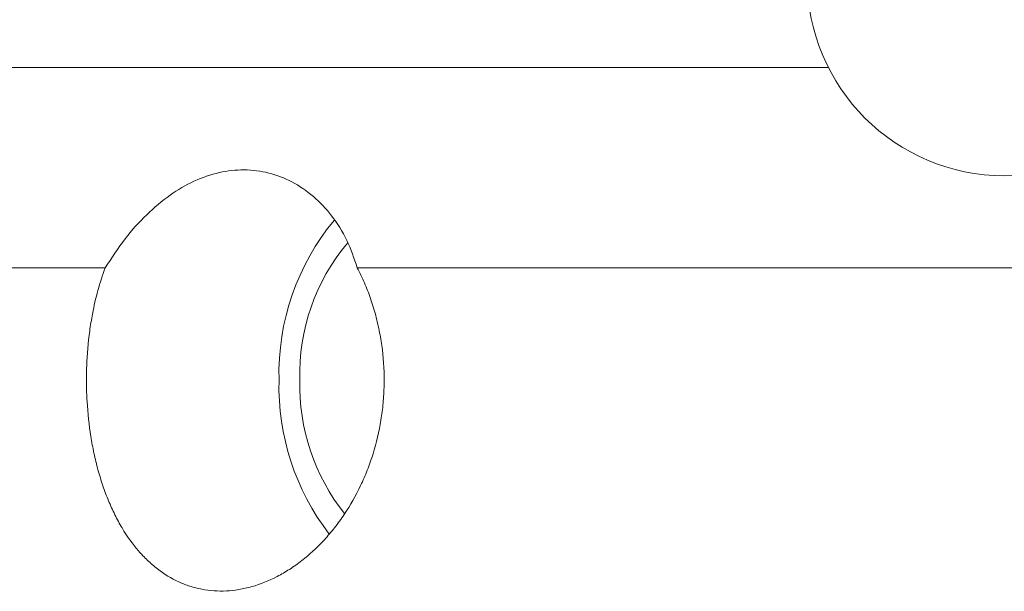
# Model space of a CAD drawing. Header units: inches. Extents: x 0.8 to 21, y 1.2 to 16.5.
# Tile 46 of 88: x 8.257 to 9.201, y 13.09 to 13.638. Entities that reach past the tile are written whole.
import ezdxf

# ---------------------------------------------------------------- set-up
doc = ezdxf.new("R2010")
doc.units = ezdxf.units.IN
doc.header["$MEASUREMENT"] = 0

msp = doc.modelspace()

# ---------------------------------------------------------------- linework, layer by layer
at = {"color": 7, "linetype": 'Continuous', "lineweight": 15}
for p, q in [((8.20117, 13.59248), (9.03239, 13.59248)), ((8.13867, 13.40012), (8.33872, 13.40012)), ((8.58061, 13.40012), (10.26367, 13.40012))]:
    msp.add_line(p, q, dxfattribs=at)
msp.add_circle((9.20117, 13.67747), 0.18898, dxfattribs=at)
for centre, radius, start, end in [((8.73593, 13.29865), 0.23052, 140.29291, 181.53515), ((8.72073, 13.29829), 0.19529, 139.97971, 181.70528), ((8.73864, 13.28674), 0.23322, 178.59125, 217.5284), ((8.72228, 13.28693), 0.19683, 178.38678, 218.57058)]:
    msp.add_arc(centre, radius, start, end, dxfattribs=at)
for points, knots in [([(8.58061, 13.40012), (8.5775, 13.40913), (8.57119, 13.4274), (8.55664, 13.45041), (8.53882, 13.46948), (8.51839, 13.48339), (8.49583, 13.49203), (8.47228, 13.49502), (8.44798, 13.49233), (8.42403, 13.48409), (8.40056, 13.47042), (8.37833, 13.45174), (8.35721, 13.42837), (8.34494, 13.40963), (8.33872, 13.40012)], [0, 0, 0, 0, 0.081988, 0.166337, 0.248344, 0.332756, 0.414311, 0.49823, 0.579789, 0.663713, 0.745274, 0.829201, 0.913314, 1, 1, 1, 1]), ([(8.58061, 13.40012), (8.58294, 13.39536), (8.58762, 13.38579), (8.59347, 13.37049), (8.59841, 13.35449), (8.60218, 13.33806), (8.60568, 13.31582), (8.60682, 13.2931), (8.60555, 13.27055), (8.60271, 13.24831), (8.5976, 13.22662), (8.59035, 13.20594), (8.58172, 13.18602), (8.57117, 13.16744), (8.55899, 13.15066), (8.54911, 13.13902), (8.53858, 13.12843), (8.52737, 13.11889), (8.51573, 13.11063), (8.49985, 13.1014), (8.48345, 13.09483), (8.46708, 13.09117), (8.45094, 13.08943), (8.43514, 13.0905), (8.42005, 13.09437), (8.40553, 13.10003), (8.39192, 13.10832), (8.37941, 13.11909), (8.36763, 13.13151), (8.35708, 13.14624), (8.34795, 13.16299), (8.34181, 13.1765), (8.3364, 13.19087), (8.33172, 13.20615), (8.32787, 13.22202), (8.32383, 13.24375), (8.32141, 13.26631), (8.32065, 13.28904), (8.32098, 13.31165), (8.32289, 13.33402), (8.32683, 13.35816), (8.33147, 13.37882), (8.33629, 13.39299), (8.33872, 13.40012)], [0, 0, 0, 0, 0.019306, 0.038743, 0.058599, 0.078601, 0.09791, 0.137194, 0.157218, 0.176369, 0.215316, 0.235156, 0.254423, 0.293596, 0.313546, 0.333075, 0.35274, 0.372833, 0.393075, 0.41256, 0.452211, 0.472431, 0.49158, 0.530541, 0.5504, 0.5694, 0.608033, 0.627709, 0.646948, 0.686063, 0.705981, 0.725516, 0.745187, 0.765286, 0.785536, 0.805015, 0.844652, 0.864861, 0.884066, 0.923133, 0.94304, 0.971309, 1, 1, 1, 1])]:
    msp.add_open_spline(points, degree=3, knots=knots, dxfattribs=at)

doc.saveas('drawing.dxf')
